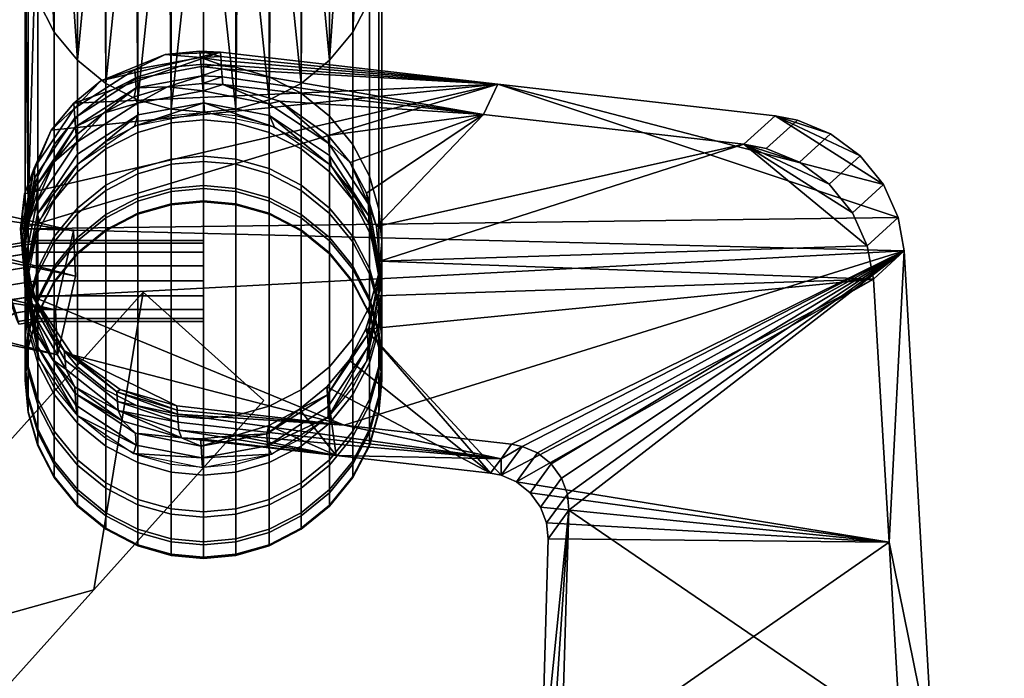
# Model space of a CAD drawing. Header units: millimetres. Extents: x -367 to 346, y -460 to 271.
# Tile 154 of 155: x 226 to 286, y 172 to 212. Entities that reach past the tile are written whole.
import ezdxf

# ---------------------------------------------------------------- set-up
doc = ezdxf.new("R2010")
doc.units = ezdxf.units.MM
for name, color, linetype in [('kos', 250, 'Continuous'), ('nozky', 250, 'Continuous'), ('podnoz', 7, 'Continuous'), ('podrucky', 251, 'Continuous')]:
    doc.layers.add(name, color=color, linetype=linetype)

msp = doc.modelspace()

# ---------------------------------------------------------------- meshes
at = {"layer": 'kos'}
mesh = msp.add_polyface(dxfattribs=at)
corners = [(221.708, 196.72, 353.933), (221.563, 196.847, 353.017), (219.632, 194.804, 353.162), (219.831, 194.735, 354.074), (222.079, 196.288, 354.772), (220.343, 194.451, 354.902), (222.614, 195.62, 355.316), (221.078, 193.996, 355.431), (223.175, 194.888, 355.478), (221.852, 193.487, 355.578), (223.722, 194.151, 355.29), (222.604, 192.968, 355.374), (222.962, 194.816, 350.483), (223.523, 194.084, 350.645), (222.331, 192.823, 350.735), (221.557, 193.331, 350.589), (222.415, 195.553, 350.672), (220.805, 193.85, 350.793), (221.928, 196.238, 351.24), (220.135, 194.34, 351.375), (221.629, 196.694, 352.095), (219.723, 194.678, 352.238), (224.131, 197.985, 353.844), (224.057, 198.148, 352.924), (224.322, 197.458, 354.689), (224.597, 196.655, 355.243), (224.885, 195.78, 355.415), (225.166, 194.904, 355.236), (225.416, 194.096, 354.677), (224.209, 193.467, 354.721), (225.064, 194.888, 350.588), (225.339, 194.084, 351.142), (224.058, 193.416, 351.189), (224.776, 195.762, 350.416), (224.495, 196.638, 350.595), (224.245, 197.446, 351.154), (224.091, 197.979, 352.004), (218.746, 192.387, 354.241), (218.515, 192.387, 353.333), (226.692, 198.391, 353.815), (226.692, 198.567, 352.895), (226.692, 196.987, 355.219), (226.692, 197.834, 354.662), (226.692, 195.146, 355.219), (226.692, 196.067, 355.395), (225.57, 193.564, 353.827), (226.692, 193.742, 353.815), (226.692, 194.299, 354.662), (225.604, 193.394, 352.907), (226.692, 193.567, 352.895), (226.692, 194.299, 351.127), (226.692, 193.742, 351.974), (225.53, 193.558, 351.987), (226.692, 196.067, 350.395), (226.692, 195.146, 350.57), (226.692, 197.834, 351.127), (226.692, 196.987, 350.57), (226.692, 198.391, 351.974), (237, 198.391, 353.815), (237, 198.567, 352.895), (237, 196.987, 355.219), (237, 197.834, 354.662), (237, 195.146, 355.219), (237, 196.067, 355.395), (237, 193.742, 353.815), (237, 194.299, 354.662), (237, 193.742, 351.974), (237, 193.567, 352.895), (237, 195.146, 350.57), (237, 194.299, 351.127), (237, 196.987, 350.57), (237, 196.067, 350.395), (237, 198.391, 351.974), (237, 197.834, 351.127)]
mesh.append_faces([[corners[k] for k in face] for face in [(0, 1, 2, 3), (4, 0, 3, 5), (6, 4, 5, 7), (8, 6, 7, 9), (10, 8, 9, 11), (12, 13, 14, 15), (16, 12, 15, 17), (18, 16, 17, 19), (20, 18, 19, 21), (1, 20, 21, 2), (22, 23, 1, 0), (24, 22, 0, 4), (25, 24, 4, 6), (26, 25, 6, 8), (27, 26, 8, 10), (28, 27, 10, 29), (30, 31, 32, 13), (33, 30, 13, 12), (34, 33, 12, 16), (35, 34, 16, 18), (36, 35, 18, 20), (23, 36, 20, 1), (37, 3, 2, 38), (22, 39, 40, 23), (25, 41, 42, 24), (24, 42, 39, 22), (27, 43, 44, 26), (45, 46, 47, 28), (28, 47, 43, 27), (26, 44, 41, 25), (48, 49, 46, 45), (31, 50, 51, 52), (33, 53, 54, 30), (30, 54, 50, 31), (35, 55, 56, 34), (23, 40, 57, 36), (36, 57, 55, 35), (34, 56, 53, 33), (49, 48, 52, 51), (39, 58, 59, 40), (41, 60, 61, 42), (42, 61, 58, 39), (43, 62, 63, 44), (46, 64, 65, 47), (47, 65, 62, 43), (44, 63, 60, 41), (51, 66, 67, 49), (54, 68, 69, 50), (50, 69, 66, 51), (56, 70, 71, 53), (57, 72, 73, 55), (40, 59, 72, 57), (55, 73, 70, 56), (53, 71, 68, 54), (49, 67, 64, 46)]])
at = {"layer": 'nozky'}
mesh = msp.add_polyface(dxfattribs=at)
corners = [(237, 225.427), (239.164, 225.298, 3), (237, 225.082, 3), (239.164, 225.644), (241.223, 225.93, 3), (234.836, 225.298, 3), (234.836, 225.644), (232.777, 225.93, 3), (230.882, 226.953, 3), (232.777, 226.276), (241.223, 226.276), (243.118, 226.953, 3), (243.118, 227.298), (230.882, 227.298), (241.223, 226.276), (239.164, 225.644), (234.836, 225.644), (237, 225.427), (243.118, 227.298), (232.777, 226.276), (196.793, -226.481), (195.772, -228.451), (195.772, -228.451, 3), (196.793, -226.481, 3), (199.981, -223.293), (198.222, -224.722), (198.222, -224.722, 3), (199.981, -223.293, 3), (203.999, -221.684), (201.951, -222.272), (201.951, -222.272, 3), (203.999, -221.684, 3), (208.001, -221.684), (206, -221.5), (206, -221.5, 3), (208.001, -221.684, 3), (212.019, -223.293), (210.049, -222.272), (210.049, -222.272, 3), (212.019, -223.293, 3), (215.207, -226.481), (213.778, -224.722), (213.778, -224.722, 3), (215.207, -226.481, 3), (216.228, -228.451), (216.228, -228.451, 3), (215.207, -226.481), (216.228, -228.451), (216.816, -230.498), (210.049, -222.272), (213.778, -224.722), (201.951, -222.272), (212.019, -223.293), (208.001, -221.684), (203.999, -221.684), (206, -221.5), (198.222, -224.722), (199.981, -223.293), (195.772, -228.451), (195.184, -230.498), (196.793, -226.481)]
mesh.append_faces([[corners[k] for k in face] for face in [(0, 1, 2, 2), (3, 4, 1, 1), (0, 2, 5, 5), (6, 5, 7, 7), (8, 9, 7, 7), (4, 10, 11, 11), (1, 0, 3, 3), (12, 11, 10, 10), (3, 10, 4, 4), (7, 9, 6, 6), (8, 13, 9, 9), (5, 6, 0, 0), (14, 15, 16, 16), (15, 17, 16, 16), (18, 14, 19, 19), (19, 14, 16, 16), (20, 21, 22, 23), (24, 25, 26, 27), (28, 29, 30, 31), (29, 24, 27, 30), (25, 20, 23, 26), (32, 33, 34, 35), (36, 37, 38, 39), (37, 32, 35, 38), (40, 41, 42, 43), (44, 40, 43, 45), (41, 36, 39, 42), (33, 28, 31, 34), (46, 47, 48, 48), (49, 50, 46, 46), (49, 46, 51, 51), (49, 52, 50, 50), (51, 53, 49, 49), (54, 55, 53, 53), (51, 56, 57, 57), (56, 51, 58, 58), (58, 51, 59, 59), (60, 56, 58, 58), (54, 53, 51, 51)]])
at = {"layer": 'podnoz'}
mesh = msp.add_polyface(dxfattribs=at)
corners = [(232.951, 202.995, 567.365), (230.981, 201.977, 567.433), (230.981, 204.667, 601.149), (232.951, 205.684, 601.054), (234.999, 203.583, 567.325), (234.999, 206.27, 601), (237, 203.766, 567.313), (237, 206.453, 600.983), (237, 201.952, 533.585), (234.999, 201.769, 533.592), (232.951, 205.229, 364.793), (230.981, 204.213, 364.702), (230.981, 201.652, 398.429), (232.951, 202.671, 398.493), (234.999, 205.816, 364.845), (234.999, 203.258, 398.53), (230.981, 207.646, 331.053), (229.222, 206.227, 330.89), (229.222, 202.79, 364.576), (234.999, 209.245, 331.237), (232.951, 208.661, 331.17), (227.793, 204.48, 330.689), (227.793, 201.038, 364.42), (229.222, 225.127, 166.761), (227.793, 223.379, 166.559), (230.981, 226.546, 166.924), (234.999, 228.145, 167.108), (232.951, 227.56, 167.041), (226.832, 240.378, 3), (226.772, 221.422, 166.334), (230.882, 245.356, 3), (232.777, 246.379, 3), (227.838, 242.282, 3), (234.836, 247.011, 3), (229.207, 243.969, 3), (237, 247.227, 3), (232.777, 225.93, 3), (232.951, 207.239, 164.701), (230.981, 208.253, 164.818), (230.882, 226.953, 3), (229.222, 209.673, 164.981), (227.793, 211.42, 165.182), (227.838, 230.027, 3), (234.836, 225.298, 3), (234.999, 206.654, 164.633), (237, 225.082, 3), (229.207, 228.34, 3), (226.832, 231.931, 3)]
mesh.append_faces([[corners[k] for k in face] for face in [(0, 1, 2, 3), (4, 0, 3, 5), (6, 4, 5, 7), (8, 9, 4, 6), (10, 11, 12, 13), (14, 10, 13, 15), (11, 16, 17, 18), (14, 19, 20, 10), (10, 20, 16, 11), (18, 17, 21, 22), (17, 23, 24, 21), (16, 25, 23, 17), (19, 26, 27, 20), (20, 27, 25, 16), (28, 29, 24, 24), (30, 23, 25, 25), (31, 25, 27, 27), (23, 32, 24, 24), (26, 33, 27, 27), (32, 28, 24, 24), (34, 32, 23, 23), (25, 31, 30, 30), (31, 27, 33, 33), (26, 35, 33, 33), (34, 23, 30, 30), (36, 37, 38, 38), (39, 38, 40, 40), (41, 42, 40, 40), (37, 43, 44, 44), (45, 44, 43, 43), (43, 37, 36, 36), (36, 38, 39, 39), (40, 42, 46, 46), (46, 39, 40, 40), (41, 47, 42, 42)]])
mesh = msp.add_polyface(dxfattribs=at)
corners = [(237, 209.428, 331.258), (237, 228.327, 167.129), (234.999, 228.145, 167.108), (234.999, 209.245, 331.237), (241.049, 208.661, 331.17), (241.049, 227.56, 167.041), (239.001, 228.145, 167.108), (239.001, 209.245, 331.237), (243.019, 207.646, 331.053), (243.019, 226.546, 166.924), (237, 247.227, 3), (239.164, 247.011, 3), (241.223, 246.379, 3), (244.778, 206.227, 330.89), (244.778, 225.127, 166.761), (246.207, 204.48, 330.689), (246.207, 223.379, 166.559), (246.162, 242.282, 3), (247.788, 238.317, 3), (247.228, 221.422, 166.334), (247.816, 219.388, 166.1), (248, 236.155, 3), (248, 217.4, 165.871), (247.168, 240.378, 3), (243.118, 245.356, 3), (247.816, 215.411, 165.642), (247.788, 233.992, 3), (246.162, 230.027, 3), (246.207, 211.42, 165.182), (244.778, 209.673, 164.981), (247.228, 213.377, 165.408), (247.168, 231.931, 3), (244.793, 228.34, 3), (244.793, 243.969, 3), (243.118, 226.953, 3), (243.019, 208.253, 164.818), (241.223, 225.93, 3), (241.049, 207.239, 164.701), (239.164, 225.298, 3), (237, 225.082, 3), (239.001, 206.654, 164.633)]
mesh.append_faces([[corners[k] for k in face] for face in [(0, 1, 2, 3), (4, 5, 6, 7), (8, 9, 5, 4), (7, 6, 1, 0), (10, 2, 1, 1), (11, 6, 5, 5), (12, 5, 9, 9), (13, 14, 9, 8), (6, 10, 1, 1), (14, 13, 15, 16), (17, 14, 16, 16), (18, 19, 20, 20), (21, 20, 22, 22), (19, 23, 16, 16), (14, 24, 9, 9), (21, 22, 25, 25), (26, 21, 25, 25), (21, 18, 20, 20), (27, 28, 29, 29), (30, 28, 31, 31), (32, 27, 29, 29), (28, 27, 31, 31), (30, 31, 26, 26), (26, 25, 30, 30), (11, 10, 6, 6), (5, 12, 11, 11), (17, 16, 23, 23), (18, 23, 19, 19), (24, 14, 33, 33), (17, 33, 14, 14), (12, 9, 24, 24), (34, 29, 35, 35), (36, 37, 38, 38), (39, 38, 40, 40), (34, 35, 36, 36), (34, 32, 29, 29)]])
mesh = msp.add_polyface(dxfattribs=at)
corners = [(226.772, 196.83, 567.776), (226.184, 194.787, 567.913), (226.184, 197.493, 601.815), (226.772, 199.532, 601.626), (227.793, 198.796, 567.645), (227.793, 201.493, 601.443), (226.772, 188.75, 568.316), (227.793, 186.784, 568.447), (227.793, 189.507, 602.557), (226.772, 191.468, 602.374), (226.184, 190.793, 568.179), (226.184, 193.507, 602.185), (226.772, 195.007, 533.868), (226.184, 192.961, 533.952), (227.793, 196.975, 533.788), (226.184, 188.961, 534.115), (226.772, 186.916, 534.198), (226.772, 194.062, 499.924), (226.184, 192.015, 499.955), (227.793, 196.032, 499.895), (226.184, 188.012, 500.014), (226.772, 185.965, 500.045), (226.772, 193.997, 465.967), (226.184, 191.949, 465.944), (227.793, 195.967, 465.989), (226.772, 194.811, 432.02), (226.184, 192.765, 431.944), (227.793, 196.78, 432.092), (226.184, 188.764, 431.796), (226.772, 186.718, 431.721), (226.772, 185.899, 465.878), (226.184, 187.946, 465.9), (226.772, 196.504, 398.105), (226.184, 194.461, 397.976), (227.793, 198.47, 398.229), (226.184, 190.465, 397.725), (226.772, 188.422, 397.596), (226.772, 199.075, 364.245), (226.184, 197.036, 364.064), (227.793, 201.038, 364.42), (226.772, 191.009, 363.527), (227.793, 189.046, 363.353), (227.793, 186.456, 397.473), (226.184, 193.048, 363.709), (227.793, 204.48, 330.689), (226.772, 202.522, 330.463), (226.184, 200.489, 330.229), (226.184, 196.511, 329.771), (226.772, 194.478, 329.537), (227.793, 192.52, 329.311), (226.772, 221.422, 166.334), (227.793, 223.379, 166.559), (226.212, 238.317, 3), (226.772, 213.377, 165.408), (227.793, 211.42, 165.182), (226.184, 215.411, 165.642), (226.832, 240.378, 3), (226.832, 231.931, 3), (226.212, 233.992, 3)]
mesh.append_faces([[corners[k] for k in face] for face in [(0, 1, 2, 3), (4, 0, 3, 5), (6, 7, 8, 9), (10, 6, 9, 11), (12, 13, 1, 0), (14, 12, 0, 4), (15, 16, 6, 10), (17, 18, 13, 12), (19, 17, 12, 14), (20, 21, 16, 15), (22, 23, 18, 17), (24, 22, 17, 19), (25, 26, 23, 22), (27, 25, 22, 24), (28, 29, 30, 31), (32, 33, 26, 25), (34, 32, 25, 27), (35, 36, 29, 28), (37, 38, 33, 32), (39, 37, 32, 34), (40, 41, 42, 36), (43, 40, 36, 35), (39, 44, 45, 37), (37, 45, 46, 38), (43, 47, 48, 40), (40, 48, 49, 41), (50, 46, 45, 45), (44, 51, 50, 45), (46, 50, 52, 52), (48, 53, 54, 49), (47, 55, 53, 48), (56, 52, 50, 50), (57, 54, 53, 53), (58, 53, 55, 55), (57, 53, 58, 58)]])
mesh = msp.add_polyface(dxfattribs=at)
corners = [(165.271, 205.923, 555.546), (165.325, 204.631, 534.586), (201.637, 198.3, 567.165), (227.99, 191.495, 554.608), (201.554, 200.293, 599.493), (227.875, 194.289, 599.931), (202.669, 205.158, 599.196), (201.554, 200.293, 599.493), (227.875, 194.289, 599.931), (228.99, 199.154, 599.634), (202.752, 203.165, 566.868), (201.637, 198.3, 567.165), (201.554, 200.293, 599.493), (202.669, 205.158, 599.196), (166.386, 210.788, 555.249), (165.271, 205.923, 555.546), (201.637, 198.3, 567.165), (202.752, 203.165, 566.868), (166.439, 209.496, 534.288), (165.325, 204.631, 534.586), (165.271, 205.923, 555.546), (166.386, 210.788, 555.249), (229.105, 196.36, 554.311), (227.99, 191.495, 554.608), (165.325, 204.631, 534.586), (166.439, 209.496, 534.288), (166.386, 210.788, 555.249), (202.752, 203.165, 566.868), (166.439, 209.496, 534.288), (229.105, 196.36, 554.311), (202.669, 205.158, 599.196), (228.99, 199.154, 599.634), (226.184, 194.787, 567.913), (226, 192.79, 568.046), (226, 195.5, 602), (226.184, 197.493, 601.815), (226.184, 190.793, 568.179), (226.184, 193.507, 602.185), (226.184, 192.961, 533.952), (226, 190.961, 534.033), (226.184, 188.961, 534.115), (226.184, 192.015, 499.955), (226, 190.013, 499.984), (226.184, 188.012, 500.014), (226.184, 191.949, 465.944), (226, 189.948, 465.922), (226.184, 187.946, 465.9), (226.184, 192.765, 431.944), (226, 190.765, 431.87), (226.184, 188.764, 431.796), (226.184, 194.461, 397.976), (226, 192.463, 397.851), (226.184, 190.465, 397.725), (226.184, 197.036, 364.064), (226, 195.042, 363.886), (226.184, 193.048, 363.709), (226.184, 200.489, 330.229), (226, 198.5, 330), (226.184, 196.511, 329.771), (226, 217.4, 165.871), (226.212, 238.317, 3), (226.184, 215.411, 165.642), (226, 236.155, 3), (226.212, 233.992, 3)]
mesh.append_faces([[corners[k] for k in face] for face in [(0, 1, 2, 2), (3, 2, 1, 1), (4, 2, 5, 5), (3, 5, 2, 2), (6, 7, 8, 9), (10, 11, 12, 13), (14, 15, 16, 17), (18, 19, 20, 21), (22, 23, 24, 25), (26, 27, 28, 28), (29, 28, 27, 27), (30, 31, 27, 27), (29, 27, 31, 31), (32, 33, 34, 35), (33, 36, 37, 34), (38, 39, 33, 32), (39, 40, 36, 33), (41, 42, 39, 38), (42, 43, 40, 39), (44, 45, 42, 41), (45, 46, 43, 42), (47, 48, 45, 44), (48, 49, 46, 45), (50, 51, 48, 47), (51, 52, 49, 48), (53, 54, 51, 50), (54, 55, 52, 51), (53, 56, 57, 54), (54, 57, 58, 55), (59, 57, 56, 56), (59, 56, 60, 60), (57, 59, 61, 58), (62, 59, 60, 60), (62, 61, 59, 59), (62, 63, 61, 61)]])
mesh = msp.add_polyface(dxfattribs=at)
corners = [(239.001, 203.583, 567.325), (237, 203.766, 567.313), (237, 206.453, 600.983), (239.001, 206.27, 601), (241.049, 202.995, 567.365), (241.049, 205.684, 601.054), (243.019, 201.977, 567.433), (243.019, 204.667, 601.149), (244.778, 200.551, 567.528), (244.778, 203.245, 601.281), (239.001, 201.769, 533.592), (237, 201.952, 533.585), (241.049, 201.18, 533.616), (243.019, 200.16, 533.658), (239.001, 200.829, 499.823), (237, 201.012, 499.821), (239.001, 201.573, 432.27), (237, 201.757, 432.276), (237, 200.947, 466.044), (239.001, 200.763, 466.042), (239.001, 203.258, 398.53), (237, 203.441, 398.541), (241.049, 202.671, 398.493), (241.049, 200.985, 432.248), (243.019, 201.652, 398.429), (243.019, 199.965, 432.21), (237, 205.999, 364.861), (234.999, 205.816, 364.845), (234.999, 203.258, 398.53), (239.001, 205.816, 364.845), (241.049, 205.229, 364.793), (243.019, 204.213, 364.702), (244.778, 202.79, 364.576), (244.778, 200.226, 398.339), (239.001, 209.245, 331.237), (237, 209.428, 331.258), (243.019, 207.646, 331.053), (241.049, 208.661, 331.17), (246.207, 201.038, 364.42), (246.207, 204.48, 330.689), (244.778, 206.227, 330.89), (247.228, 199.075, 364.245), (247.228, 202.522, 330.463), (234.999, 209.245, 331.237), (247.228, 221.422, 166.334), (246.207, 223.379, 166.559), (247.816, 200.489, 330.229), (247.816, 219.388, 166.1), (247.816, 196.511, 329.771), (247.816, 215.411, 165.642), (248, 217.4, 165.871), (248, 198.5, 330), (247.228, 194.478, 329.537), (247.228, 213.377, 165.408), (244.778, 190.773, 329.11), (244.778, 209.673, 164.981), (246.207, 211.42, 165.182), (246.207, 192.52, 329.311), (241.223, 225.93, 3), (243.019, 208.253, 164.818), (241.049, 207.239, 164.701), (237, 225.082, 3), (239.001, 206.654, 164.633), (237, 206.472, 164.612), (234.999, 206.654, 164.633), (239.164, 225.298, 3)]
mesh.append_faces([[corners[k] for k in face] for face in [(0, 1, 2, 3), (4, 0, 3, 5), (6, 4, 5, 7), (8, 6, 7, 9), (10, 11, 1, 0), (12, 10, 0, 4), (13, 12, 4, 6), (14, 15, 11, 10), (16, 17, 18, 19), (20, 21, 17, 16), (22, 20, 16, 23), (24, 22, 23, 25), (26, 27, 28, 21), (29, 26, 21, 20), (30, 29, 20, 22), (31, 30, 22, 24), (32, 31, 24, 33), (29, 34, 35, 26), (31, 36, 37, 30), (30, 37, 34, 29), (38, 39, 40, 32), (41, 42, 39, 38), (32, 40, 36, 31), (26, 35, 43, 27), (42, 44, 45, 39), (46, 47, 44, 42), (48, 49, 50, 51), (52, 53, 49, 48), (51, 50, 47, 46), (54, 55, 56, 57), (57, 56, 53, 52), (58, 59, 60, 60), (61, 62, 63, 63), (61, 63, 64, 64), (62, 65, 60, 60)]])
mesh = msp.add_polyface(dxfattribs=at)
corners = [(228.99, 199.154, 599.634), (227.875, 194.289, 599.931), (227.99, 191.495, 554.608), (229.105, 196.36, 554.311), (229.222, 200.551, 567.528), (227.793, 198.796, 567.645), (227.793, 201.493, 601.443), (229.222, 203.245, 601.281), (230.981, 201.977, 567.433), (230.981, 204.667, 601.149), (229.222, 198.733, 533.716), (227.793, 196.975, 533.788), (230.981, 200.16, 533.658), (232.951, 201.18, 533.616), (232.951, 202.995, 567.365), (234.999, 201.769, 533.592), (234.999, 203.583, 567.325), (229.222, 197.791, 499.869), (227.793, 196.032, 499.895), (230.981, 199.219, 499.847), (232.951, 200.24, 499.832), (234.999, 200.829, 499.823), (237, 201.012, 499.821), (237, 201.952, 533.585), (229.222, 197.725, 466.008), (227.793, 195.967, 465.989), (230.981, 199.154, 466.024), (232.951, 200.175, 466.035), (234.999, 200.763, 466.042), (237, 200.947, 466.044), (229.222, 198.537, 432.157), (227.793, 196.78, 432.092), (230.981, 199.965, 432.21), (232.951, 200.985, 432.248), (234.999, 201.573, 432.27), (237, 201.757, 432.276), (229.222, 200.226, 398.339), (227.793, 198.47, 398.229), (230.981, 201.652, 398.429), (232.951, 202.671, 398.493), (234.999, 203.258, 398.53), (237, 203.441, 398.541), (229.222, 202.79, 364.576), (227.793, 201.038, 364.42), (230.981, 204.213, 364.702), (227.793, 189.046, 363.353), (227.793, 192.52, 329.311), (229.222, 190.773, 329.11), (229.222, 187.294, 363.197), (230.981, 189.354, 328.947), (230.981, 185.871, 363.07), (232.951, 188.339, 328.83), (232.951, 207.239, 164.701), (234.999, 206.654, 164.633), (234.999, 187.755, 328.763), (230.981, 208.253, 164.818), (229.222, 209.673, 164.981), (227.793, 211.42, 165.182)]
mesh.append_faces([[corners[k] for k in face] for face in [(0, 1, 2, 3), (4, 5, 6, 7), (8, 4, 7, 9), (10, 11, 5, 4), (12, 10, 4, 8), (13, 12, 8, 14), (15, 13, 14, 16), (17, 18, 11, 10), (19, 17, 10, 12), (20, 19, 12, 13), (21, 20, 13, 15), (22, 21, 15, 23), (24, 25, 18, 17), (26, 24, 17, 19), (27, 26, 19, 20), (28, 27, 20, 21), (29, 28, 21, 22), (30, 31, 25, 24), (32, 30, 24, 26), (33, 32, 26, 27), (34, 33, 27, 28), (35, 34, 28, 29), (36, 37, 31, 30), (38, 36, 30, 32), (39, 38, 32, 33), (40, 39, 33, 34), (41, 40, 34, 35), (42, 43, 37, 36), (44, 42, 36, 38), (45, 46, 47, 48), (48, 47, 49, 50), (51, 52, 53, 54), (49, 55, 52, 51), (47, 56, 55, 49), (46, 57, 56, 47)]])
mesh = msp.add_polyface(dxfattribs=at)
corners = [(246.207, 198.796, 567.645), (244.778, 200.551, 567.528), (244.778, 203.245, 601.281), (246.207, 201.493, 601.443), (247.228, 196.83, 567.776), (247.228, 199.532, 601.626), (247.816, 194.787, 567.913), (247.816, 197.493, 601.815), (244.778, 198.733, 533.716), (243.019, 200.16, 533.658), (243.019, 201.977, 567.433), (246.207, 196.975, 533.788), (247.228, 195.007, 533.868), (241.049, 200.24, 499.832), (239.001, 200.829, 499.823), (239.001, 201.769, 533.592), (241.049, 201.18, 533.616), (243.019, 199.219, 499.847), (244.778, 197.791, 499.869), (246.207, 196.032, 499.895), (247.228, 194.062, 499.924), (239.001, 200.763, 466.042), (237, 200.947, 466.044), (237, 201.012, 499.821), (241.049, 200.175, 466.035), (243.019, 199.154, 466.024), (244.778, 197.725, 466.008), (246.207, 195.967, 465.989), (241.049, 200.985, 432.248), (239.001, 201.573, 432.27), (243.019, 199.965, 432.21), (244.778, 198.537, 432.157), (246.207, 196.78, 432.092), (247.228, 194.811, 432.02), (247.228, 193.997, 465.967), (244.778, 200.226, 398.339), (243.019, 201.652, 398.429), (246.207, 198.47, 398.229), (247.228, 196.504, 398.105), (246.207, 201.038, 364.42), (244.778, 202.79, 364.576), (247.228, 199.075, 364.245), (247.816, 197.036, 364.064), (247.816, 194.461, 397.976), (247.816, 200.489, 330.229), (247.228, 202.522, 330.463), (247.816, 193.048, 363.709), (247.816, 196.511, 329.771), (248, 198.5, 330), (248, 195.042, 363.886), (243.019, 189.354, 328.947), (243.019, 208.253, 164.818), (244.778, 209.673, 164.981), (244.778, 190.773, 329.11), (239.001, 187.755, 328.763), (239.001, 206.654, 164.633), (241.049, 207.239, 164.701), (241.049, 188.339, 328.83), (237, 187.572, 328.742), (237, 206.472, 164.612), (234.999, 187.755, 328.763), (234.999, 206.654, 164.633)]
mesh.append_faces([[corners[k] for k in face] for face in [(0, 1, 2, 3), (4, 0, 3, 5), (6, 4, 5, 7), (8, 9, 10, 1), (11, 8, 1, 0), (12, 11, 0, 4), (13, 14, 15, 16), (17, 13, 16, 9), (18, 17, 9, 8), (19, 18, 8, 11), (20, 19, 11, 12), (21, 22, 23, 14), (24, 21, 14, 13), (25, 24, 13, 17), (26, 25, 17, 18), (27, 26, 18, 19), (28, 29, 21, 24), (30, 28, 24, 25), (31, 30, 25, 26), (32, 31, 26, 27), (33, 32, 27, 34), (35, 36, 30, 31), (37, 35, 31, 32), (38, 37, 32, 33), (39, 40, 35, 37), (41, 39, 37, 38), (42, 41, 38, 43), (42, 44, 45, 41), (46, 47, 48, 49), (49, 48, 44, 42), (50, 51, 52, 53), (54, 55, 56, 57), (58, 59, 55, 54), (57, 56, 51, 50), (60, 61, 59, 58)]])
mesh = msp.add_polyface(dxfattribs=at)
corners = [(248, 192.79, 568.046), (247.816, 194.787, 567.913), (247.816, 197.493, 601.815), (248, 195.5, 602), (247.816, 190.793, 568.179), (247.816, 193.507, 602.185), (247.228, 188.75, 568.316), (247.228, 191.468, 602.374), (246.207, 186.784, 568.447), (246.207, 189.507, 602.557), (247.816, 192.961, 533.952), (247.228, 195.007, 533.868), (247.228, 196.83, 567.776), (248, 190.961, 534.033), (247.816, 188.961, 534.115), (247.228, 186.916, 534.198), (247.816, 192.015, 499.955), (247.228, 194.062, 499.924), (248, 190.013, 499.984), (247.816, 188.012, 500.014), (247.228, 185.965, 500.045), (247.228, 193.997, 465.967), (246.207, 195.967, 465.989), (246.207, 196.032, 499.895), (247.816, 191.949, 465.944), (248, 189.948, 465.922), (247.816, 187.946, 465.9), (247.816, 192.765, 431.944), (247.228, 194.811, 432.02), (248, 190.765, 431.87), (247.816, 188.764, 431.796), (247.228, 186.718, 431.721), (247.228, 185.899, 465.878), (247.816, 194.461, 397.976), (247.228, 196.504, 398.105), (248, 192.463, 397.851), (247.816, 190.465, 397.725), (247.228, 188.422, 397.596), (248, 195.042, 363.886), (247.816, 197.036, 364.064), (247.816, 193.048, 363.709), (247.228, 191.009, 363.527), (246.207, 189.046, 363.353), (246.207, 186.456, 397.473), (246.207, 192.52, 329.311), (247.228, 194.478, 329.537), (247.816, 196.511, 329.771), (243.019, 185.871, 363.07), (243.019, 189.354, 328.947), (244.778, 190.773, 329.11), (244.778, 187.294, 363.197), (233.279, 195.373, 404.636), (240.721, 188.693, 392.789), (240.721, 188.693, 380.216), (233.279, 195.373, 379.485), (240.721, 188.693, 405.362), (233.279, 195.373, 404.636), (230.232, 177.008, 406.604), (240.721, 188.693, 405.362)]
mesh.append_faces([[corners[k] for k in face] for face in [(0, 1, 2, 3), (4, 0, 3, 5), (6, 4, 5, 7), (8, 6, 7, 9), (10, 11, 12, 1), (13, 10, 1, 0), (14, 13, 0, 4), (15, 14, 4, 6), (16, 17, 11, 10), (18, 16, 10, 13), (19, 18, 13, 14), (20, 19, 14, 15), (21, 22, 23, 17), (24, 21, 17, 16), (25, 24, 16, 18), (26, 25, 18, 19), (27, 28, 21, 24), (29, 27, 24, 25), (30, 29, 25, 26), (31, 30, 26, 32), (33, 34, 28, 27), (35, 33, 27, 29), (36, 35, 29, 30), (37, 36, 30, 31), (38, 39, 33, 35), (40, 38, 35, 36), (41, 40, 36, 37), (42, 41, 37, 43), (42, 44, 45, 41), (41, 45, 46, 40), (47, 48, 49, 50), (50, 49, 44, 42), (51, 52, 53, 54), (51, 55, 52, 52), (56, 57, 58, 58)]])
mesh = msp.add_polyface(dxfattribs=at)
corners = [(237, 179.97, 534.482), (239.001, 180.154, 534.474), (239.001, 181.998, 568.767), (237, 181.815, 568.779), (234.999, 180.154, 534.474), (234.999, 181.998, 568.767), (241.049, 179.787, 500.136), (243.019, 180.807, 500.121), (243.019, 181.762, 534.409), (241.049, 180.742, 534.45), (239.001, 179.198, 500.145), (237, 179.015, 500.148), (234.999, 179.198, 500.145), (232.951, 179.787, 500.136), (232.951, 180.742, 534.45), (230.981, 180.807, 500.121), (230.981, 181.762, 534.409), (241.049, 179.721, 465.81), (243.019, 180.741, 465.821), (239.001, 179.132, 465.803), (237, 178.948, 465.801), (234.999, 179.132, 465.803), (232.951, 179.721, 465.81), (230.981, 180.741, 465.821), (241.049, 180.544, 431.492), (243.019, 181.564, 431.53), (239.001, 179.956, 431.471), (237, 179.772, 431.464), (234.999, 179.956, 431.471), (232.951, 180.544, 431.492), (230.981, 181.564, 431.53), (239.001, 181.668, 397.171), (241.049, 182.256, 397.208), (237, 181.485, 397.16), (234.999, 181.668, 397.171), (219.741, 165.322, 382.68), (230.232, 177.008, 381.466), (230.232, 177.008, 406.604), (219.741, 165.322, 407.81), (212.3, 172.002, 407.125), (216.012, 160.313, 408.317), (219.741, 165.322, 407.81), (230.232, 177.008, 406.604), (209.738, 168.872, 407.448), (207.479, 165.528, 407.789), (212.3, 172.002, 381.99), (233.279, 195.373, 379.485), (230.232, 177.008, 381.466), (219.741, 165.322, 382.68), (216.012, 160.313, 383.19), (209.738, 168.871, 382.315), (212.3, 172.002, 381.99), (209.738, 168.871, 382.315), (209.738, 168.872, 407.448), (212.3, 172.002, 407.125), (207.479, 165.528, 382.659), (207.479, 165.528, 407.789)]
mesh.append_faces([[corners[k] for k in face] for face in [(0, 1, 2, 3), (4, 0, 3, 5), (6, 7, 8, 9), (10, 6, 9, 1), (11, 10, 1, 0), (12, 11, 0, 4), (13, 12, 4, 14), (15, 13, 14, 16), (17, 18, 7, 6), (19, 17, 6, 10), (20, 19, 10, 11), (21, 20, 11, 12), (22, 21, 12, 13), (23, 22, 13, 15), (24, 25, 18, 17), (26, 24, 17, 19), (27, 26, 19, 20), (28, 27, 20, 21), (29, 28, 21, 22), (30, 29, 22, 23), (31, 32, 24, 26), (33, 31, 26, 27), (34, 33, 27, 28), (35, 36, 37, 37), (35, 37, 38, 38), (39, 40, 41, 41), (42, 39, 41, 41), (40, 39, 43, 43), (44, 40, 43, 43), (45, 46, 47, 47), (45, 48, 49, 49), (47, 48, 45, 45), (49, 50, 45, 45), (51, 52, 53, 54), (52, 55, 56, 53)]])
mesh = msp.add_polyface(dxfattribs=at)
corners = [(234.999, 181.998, 568.767), (237, 181.815, 568.779), (237, 184.547, 603.017), (234.999, 184.73, 603), (232.951, 182.585, 568.728), (232.951, 185.316, 602.946), (230.981, 183.604, 568.66), (230.981, 186.333, 602.851), (229.222, 185.029, 568.564), (229.222, 187.755, 602.719), (227.793, 186.784, 568.447), (227.793, 189.507, 602.557), (232.951, 180.742, 534.45), (234.999, 180.154, 534.474), (230.981, 181.762, 534.409), (229.222, 183.189, 534.35), (227.793, 184.947, 534.279), (226.772, 186.916, 534.198), (226.772, 188.75, 568.316), (229.222, 182.236, 500.1), (230.981, 180.807, 500.121), (227.793, 183.995, 500.074), (226.772, 185.965, 500.045), (229.222, 182.17, 465.837), (230.981, 180.741, 465.821), (227.793, 183.929, 465.856), (226.772, 185.899, 465.878), (226.184, 187.946, 465.9), (226.184, 188.012, 500.014), (229.222, 182.992, 431.583), (230.981, 181.564, 431.53), (227.793, 184.749, 431.648), (226.772, 186.718, 431.721), (232.951, 182.256, 397.208), (234.999, 181.668, 397.171), (234.999, 179.956, 431.471), (232.951, 180.544, 431.492), (230.981, 183.274, 397.272), (229.222, 184.7, 397.362), (227.793, 186.456, 397.473), (226.772, 188.422, 397.596), (232.951, 184.854, 362.98), (234.999, 184.268, 362.928), (230.981, 185.871, 363.07), (229.222, 187.294, 363.197), (227.793, 189.046, 363.353), (230.981, 189.354, 328.947), (232.951, 188.339, 328.83), (234.999, 187.755, 328.763), (230.232, 177.008, 406.604), (230.232, 177.008, 381.466), (240.721, 188.693, 392.789), (212.3, 172.002, 407.125), (230.232, 177.008, 406.604), (233.279, 195.373, 404.636), (233.279, 195.373, 379.485), (240.721, 188.693, 380.216), (230.232, 177.008, 381.466), (233.279, 195.373, 379.485), (212.3, 172.002, 381.99), (212.3, 172.002, 407.125), (233.279, 195.373, 404.636)]
mesh.append_faces([[corners[k] for k in face] for face in [(0, 1, 2, 3), (4, 0, 3, 5), (6, 4, 5, 7), (8, 6, 7, 9), (10, 8, 9, 11), (12, 13, 0, 4), (14, 12, 4, 6), (15, 14, 6, 8), (16, 15, 8, 10), (17, 16, 10, 18), (19, 20, 14, 15), (21, 19, 15, 16), (22, 21, 16, 17), (23, 24, 20, 19), (25, 23, 19, 21), (26, 25, 21, 22), (27, 26, 22, 28), (29, 30, 24, 23), (31, 29, 23, 25), (32, 31, 25, 26), (33, 34, 35, 36), (37, 33, 36, 30), (38, 37, 30, 29), (39, 38, 29, 31), (40, 39, 31, 32), (41, 42, 34, 33), (43, 41, 33, 37), (44, 43, 37, 38), (45, 44, 38, 39), (43, 46, 47, 41), (41, 47, 48, 42), (49, 50, 51, 51), (52, 53, 54, 54), (55, 56, 57, 57), (58, 59, 60, 61)]])
mesh = msp.add_polyface(dxfattribs=at)
corners = [(244.778, 185.029, 568.564), (246.207, 186.784, 568.447), (246.207, 189.507, 602.557), (244.778, 187.755, 602.719), (243.019, 183.604, 568.66), (243.019, 186.333, 602.851), (241.049, 182.585, 568.728), (241.049, 185.316, 602.946), (239.001, 181.998, 568.767), (239.001, 184.73, 603), (237, 181.815, 568.779), (237, 184.547, 603.017), (246.207, 184.947, 534.279), (247.228, 186.916, 534.198), (247.228, 188.75, 568.316), (244.778, 183.189, 534.35), (243.019, 181.762, 534.409), (241.049, 180.742, 534.45), (239.001, 180.154, 534.474), (246.207, 183.995, 500.074), (247.228, 185.965, 500.045), (244.778, 182.236, 500.1), (243.019, 180.807, 500.121), (247.228, 185.899, 465.878), (247.816, 187.946, 465.9), (247.816, 188.012, 500.014), (246.207, 183.929, 465.856), (244.778, 182.17, 465.837), (243.019, 180.741, 465.821), (246.207, 184.749, 431.648), (247.228, 186.718, 431.721), (244.778, 182.992, 431.583), (243.019, 181.564, 431.53), (246.207, 186.456, 397.473), (247.228, 188.422, 397.596), (244.778, 184.7, 397.362), (243.019, 183.274, 397.272), (241.049, 182.256, 397.208), (241.049, 180.544, 431.492), (244.778, 187.294, 363.197), (246.207, 189.046, 363.353), (243.019, 185.871, 363.07), (241.049, 184.854, 362.98), (239.001, 184.268, 362.928), (239.001, 181.668, 397.171), (237, 184.085, 362.911), (237, 181.485, 397.16), (234.999, 184.268, 362.928), (234.999, 181.668, 397.171), (239.001, 187.755, 328.763), (241.049, 188.339, 328.83), (243.019, 189.354, 328.947), (234.999, 187.755, 328.763), (237, 187.572, 328.742), (230.232, 177.008, 381.466), (240.721, 188.693, 380.216), (240.721, 188.693, 392.789), (230.232, 177.008, 406.604), (240.721, 188.693, 405.362)]
mesh.append_faces([[corners[k] for k in face] for face in [(0, 1, 2, 3), (4, 0, 3, 5), (6, 4, 5, 7), (8, 6, 7, 9), (10, 8, 9, 11), (12, 13, 14, 1), (15, 12, 1, 0), (16, 15, 0, 4), (17, 16, 4, 6), (18, 17, 6, 8), (19, 20, 13, 12), (21, 19, 12, 15), (22, 21, 15, 16), (23, 24, 25, 20), (26, 23, 20, 19), (27, 26, 19, 21), (28, 27, 21, 22), (29, 30, 23, 26), (31, 29, 26, 27), (32, 31, 27, 28), (33, 34, 30, 29), (35, 33, 29, 31), (36, 35, 31, 32), (37, 36, 32, 38), (39, 40, 33, 35), (41, 39, 35, 36), (42, 41, 36, 37), (43, 42, 37, 44), (45, 43, 44, 46), (47, 45, 46, 48), (43, 49, 50, 42), (42, 50, 51, 41), (47, 52, 53, 45), (45, 53, 49, 43), (54, 55, 56, 56), (57, 56, 58, 58)]])
at = {"layer": 'podrucky'}
mesh = msp.add_polyface(dxfattribs=at)
corners = [(254.262, 206.333, 622.18), (241.708, 207.152, 621.442), (238.197, 208.173, 621.168), (244.695, 205.025, 621.783), (241.064, 206.263, 608.453), (237.02, 207.053, 608.35), (236.979, 207.782, 616.15), (241.023, 206.992, 616.255), (244.778, 203.804, 608.701), (244.738, 204.534, 616.51), (247.206, 200.077, 609.052), (247.165, 200.807, 616.872), (238.197, 208.173, 621.168), (241.708, 207.152, 621.442), (236.939, 208.243, 621.095), (246.053, 203.364, 621.998), (244.695, 205.025, 621.783), (244.867, 203.156, 601.289), (241.371, 205.552, 601.067), (247.189, 199.629, 601.617), (237.064, 206.453, 600.983), (226.535, 195.059, 641.561), (280.212, 197.912, 644.299), (225.723, 199.284, 641.249), (225.952, 201.436, 641.123), (255.145, 208.208, 642.238), (228.995, 207.038, 640.922), (227.613, 205.37, 640.957), (238.039, 210.171, 641.194), (238.059, 209.91, 638.692), (236.781, 210.244, 641.122), (238.039, 210.171, 641.194), (238.098, 209.397, 633.686), (236.855, 209.283, 631.773), (236.81, 209.857, 637.416), (238.079, 209.652, 636.189), (238.118, 209.146, 631.183), (236.899, 208.726, 626.128), (238.157, 208.653, 626.176), (254.262, 206.333, 622.18), (255.145, 208.208, 642.238)]
mesh.append_faces([[corners[k] for k in face] for face in [(0, 1, 2, 2), (0, 3, 1, 1), (4, 5, 6, 7), (8, 4, 7, 9), (10, 8, 9, 11), (7, 12, 13, 13), (6, 14, 12, 12), (15, 9, 16, 16), (16, 9, 13, 13), (7, 13, 9, 9), (9, 15, 11, 11), (6, 12, 7, 7), (4, 8, 17, 17), (8, 10, 17, 17), (5, 4, 18, 18), (17, 10, 19, 19), (17, 18, 4, 4), (20, 5, 18, 18), (21, 22, 23, 23), (24, 23, 25, 25), (26, 27, 25, 25), (26, 25, 28, 28), (29, 30, 31, 31), (32, 33, 34, 34), (34, 35, 32, 32), (33, 32, 36, 36), (29, 35, 34, 34), (33, 36, 37, 37), (14, 37, 38, 38), (37, 36, 38, 38), (38, 12, 14, 14), (38, 39, 12, 12), (39, 38, 36, 36), (40, 32, 35, 35), (40, 29, 31, 31), (40, 35, 29, 29), (40, 36, 32, 32)]])
mesh = msp.add_polyface(dxfattribs=at)
corners = [(232.971, 206.307, 608.384), (229.231, 203.893, 608.568), (229.19, 204.623, 616.378), (232.931, 207.036, 616.186), (237.02, 207.053, 608.35), (236.979, 207.782, 616.15), (230.836, 206.413, 620.927), (232.733, 207.415, 620.943), (234.786, 208.033, 620.999), (236.939, 208.243, 621.095), (229.155, 205.049, 620.952), (227.777, 203.393, 621.018), (229.231, 203.255, 601.28), (232.753, 205.604, 601.062), (237.064, 206.453, 600.983), (255.145, 208.208, 642.238), (227.613, 205.37, 640.957), (225.952, 201.436, 641.123), (230.676, 208.405, 640.921), (228.995, 207.038, 640.922), (238.039, 210.171, 641.194), (234.627, 210.032, 641.022), (236.781, 210.244, 641.122), (229.066, 206.126, 632.028), (226.592, 202.436, 632.378), (226.548, 203.012, 638.042), (229.022, 206.701, 637.68), (232.807, 208.538, 631.815), (232.762, 209.112, 637.461), (236.855, 209.283, 631.773), (236.81, 209.857, 637.416), (232.851, 207.98, 626.169), (229.111, 205.568, 626.374), (236.899, 208.726, 626.128), (227.613, 205.37, 640.957), (228.995, 207.038, 640.922), (230.676, 208.405, 640.921), (234.627, 210.032, 641.022), (236.781, 210.244, 641.122), (238.059, 209.91, 638.692)]
mesh.append_faces([[corners[k] for k in face] for face in [(0, 1, 2, 3), (4, 0, 3, 5), (6, 7, 3, 3), (5, 8, 9, 9), (8, 3, 7, 7), (2, 10, 6, 6), (2, 6, 3, 3), (3, 8, 5, 5), (10, 2, 11, 11), (12, 1, 0, 0), (13, 0, 4, 4), (13, 12, 0, 0), (13, 4, 14, 14), (15, 16, 17, 17), (18, 19, 20, 20), (20, 21, 18, 18), (22, 21, 20, 20), (23, 24, 25, 26), (27, 23, 26, 28), (29, 27, 28, 30), (31, 32, 23, 27), (33, 31, 27, 29), (34, 35, 26, 26), (34, 26, 25, 25), (36, 26, 35, 35), (37, 38, 30, 30), (38, 39, 30, 30), (28, 36, 37, 37), (37, 30, 28, 28), (28, 26, 36, 36), (10, 11, 32, 32), (8, 31, 33, 33), (7, 6, 31, 31), (31, 8, 7, 7), (33, 9, 8, 8), (31, 6, 32, 32), (6, 10, 32, 32)]])
mesh = msp.add_polyface(dxfattribs=at)
corners = [(279.84, 199.979, 644.135), (280.212, 197.912, 644.299), (278.314, 196.173, 624.357), (277.937, 198.236, 624.156), (278.928, 202.004, 643.944), (277.02, 200.259, 623.929), (277.496, 203.785, 643.742), (275.583, 202.038, 623.695), (275.665, 205.142, 643.548), (273.748, 203.394, 623.477), (273.625, 205.979, 643.38), (271.704, 204.229, 623.293), (270.328, 204.494, 623.197), (272.249, 206.245, 643.288), (254.262, 206.333, 622.18), (247.058, 201.468, 622.214), (246.053, 203.364, 621.998), (244.695, 205.025, 621.783), (278.314, 196.173, 624.357), (247.646, 195.133, 622.781), (247.87, 197.272, 622.614), (247.671, 199.411, 622.422), (270.328, 204.494, 623.197), (247.008, 193.077, 622.919), (273.748, 203.394, 623.477), (275.583, 202.038, 623.695), (271.704, 204.229, 623.293), (277.937, 198.236, 624.156), (277.02, 200.259, 623.929), (247.954, 196.04, 609.416), (247.206, 200.077, 609.052), (247.165, 200.807, 616.872), (247.913, 196.771, 617.248), (247.671, 199.411, 622.422), (247.87, 197.272, 622.614), (247.058, 201.468, 622.214), (246.053, 203.364, 621.998), (247.646, 195.133, 622.781), (247.117, 192.743, 617.612), (247.189, 199.629, 601.617), (247.076, 191.106, 602.408), (248, 195.349, 602.014), (225.723, 199.284, 641.249), (279.84, 199.979, 644.135), (255.145, 208.208, 642.238), (275.665, 205.142, 643.548), (272.249, 206.245, 643.288), (277.496, 203.785, 643.742), (273.625, 205.979, 643.38), (278.928, 202.004, 643.944), (280.212, 197.912, 644.299), (254.262, 206.333, 622.18), (255.145, 208.208, 642.238), (238.118, 209.146, 631.183)]
mesh.append_faces([[corners[k] for k in face] for face in [(0, 1, 2, 3), (4, 0, 3, 5), (6, 4, 5, 7), (8, 6, 7, 9), (10, 8, 9, 11), (10, 11, 12, 13), (14, 15, 16, 16), (16, 17, 14, 14), (18, 19, 20, 20), (20, 21, 22, 22), (23, 19, 18, 18), (14, 21, 15, 15), (22, 21, 14, 14), (22, 24, 25, 25), (24, 22, 26, 26), (27, 20, 22, 22), (20, 27, 18, 18), (28, 22, 25, 25), (28, 27, 22, 22), (29, 30, 31, 32), (33, 34, 32, 32), (33, 31, 35, 35), (31, 36, 35, 35), (31, 33, 32, 32), (37, 32, 34, 34), (38, 32, 37, 37), (29, 39, 30, 30), (40, 41, 29, 29), (39, 29, 41, 41), (42, 43, 44, 44), (45, 46, 47, 47), (45, 48, 46, 46), (44, 49, 46, 46), (43, 42, 50, 50), (46, 49, 47, 47), (49, 44, 43, 43), (12, 51, 52, 13), (51, 53, 52, 52)]])
mesh = msp.add_polyface(dxfattribs=at)
corners = [(226.758, 200.199, 608.876), (225.955, 196.174, 609.227), (225.914, 196.906, 617.06), (226.717, 200.929, 616.697), (229.231, 203.893, 608.568), (229.19, 204.623, 616.378), (226.107, 199.448, 621.255), (226.748, 201.502, 621.12), (227.777, 203.393, 621.018), (225.879, 197.311, 621.419), (226.662, 192.849, 617.438), (226.078, 195.15, 621.606), (226.867, 199.763, 601.604), (229.231, 203.255, 601.28), (226, 195.5, 602), (226.872, 191.225, 602.397), (229.111, 205.568, 626.374), (226.637, 201.876, 626.713), (226.592, 202.436, 632.378), (229.066, 206.126, 632.028), (225.952, 201.436, 641.123), (225.742, 199.027, 638.771), (225.723, 199.284, 641.249), (227.613, 205.37, 640.957), (226.548, 203.012, 638.042), (225.781, 198.521, 633.815), (225.82, 198.027, 628.858), (225.86, 197.547, 623.899), (226.369, 195.273, 638.834), (226.535, 195.059, 641.561), (226.414, 194.694, 633.143), (226.458, 194.132, 627.45)]
mesh.append_faces([[corners[k] for k in face] for face in [(0, 1, 2, 3), (4, 0, 3, 5), (3, 6, 7, 7), (3, 7, 8, 8), (6, 3, 2, 2), (9, 6, 2, 2), (5, 3, 8, 8), (2, 10, 11, 11), (11, 9, 2, 2), (12, 1, 0, 0), (0, 4, 13, 13), (14, 1, 12, 12), (12, 0, 13, 13), (15, 1, 14, 14), (16, 17, 18, 19), (20, 21, 22, 22), (20, 23, 24, 24), (21, 20, 24, 24), (25, 24, 18, 18), (18, 26, 25, 25), (21, 24, 25, 25), (17, 26, 18, 18), (8, 17, 16, 16), (26, 17, 27, 27), (6, 9, 27, 27), (17, 8, 7, 7), (7, 6, 17, 17), (6, 27, 17, 17), (28, 22, 21, 21), (28, 29, 22, 22), (28, 25, 30, 30), (26, 30, 25, 25), (21, 25, 28, 28), (26, 31, 30, 30), (31, 26, 27, 27), (31, 27, 11, 11), (11, 27, 9, 9)]])
mesh = msp.add_polyface(dxfattribs=at)
corners = [(242.921, 188.155, 623.1), (245.175, 185.289, 623.459), (241.023, 187.149, 623.078), (244.604, 189.523, 623.081), (254.708, 184.199, 624.077), (245.981, 191.182, 623.02), (278.314, 196.173, 624.357), (256.304, 183.662, 624.21), (255.35, 184.072, 624.123), (247.008, 193.077, 622.919), (279.292, 179.94, 625.801), (247.158, 192.011, 609.767), (247.954, 196.04, 609.416), (247.913, 196.771, 617.248), (247.117, 192.743, 617.612), (244.686, 188.309, 610.076), (244.645, 189.043, 617.932), (240.943, 185.888, 610.261), (240.902, 186.623, 618.124), (245.981, 191.182, 623.02), (247.008, 193.077, 622.919), (244.604, 189.523, 623.081), (242.921, 188.155, 623.1), (241.023, 187.149, 623.078), (247.646, 195.133, 622.781), (244.689, 187.667, 602.727), (247.076, 191.106, 602.408), (259.075, 183.896, 644.069), (259.439, 182.91, 644.152), (280.212, 197.912, 644.299), (258.441, 184.774, 643.977), (257.596, 185.447, 643.887), (256.643, 185.857, 643.808), (226.535, 195.059, 641.561), (228.899, 191.493, 641.914), (245.678, 187.167, 643.115), (256, 185.984, 643.764), (235.356, 188.35, 642.468), (235.356, 188.35, 642.468), (235.375, 188.095, 640.015), (245.678, 187.167, 643.115), (235.394, 187.843, 637.562), (255.35, 185.088, 633.921), (235.433, 187.348, 632.654), (231.74, 188.068, 628.082), (235.472, 186.865, 627.745), (280.212, 197.912, 644.299), (279.292, 179.94, 625.801), (278.314, 196.173, 624.357)]
mesh.append_faces([[corners[k] for k in face] for face in [(0, 1, 2, 2), (3, 1, 0, 0), (4, 1, 3, 3), (5, 4, 3, 3), (6, 7, 8, 8), (6, 8, 9, 9), (8, 4, 9, 9), (5, 9, 4, 4), (10, 7, 6, 6), (11, 12, 13, 14), (15, 11, 14, 16), (17, 15, 16, 18), (19, 14, 20, 20), (16, 19, 21, 21), (22, 16, 21, 21), (18, 22, 23, 23), (14, 24, 20, 20), (16, 22, 18, 18), (14, 19, 16, 16), (15, 17, 25, 25), (25, 11, 15, 15), (11, 25, 26, 26), (26, 12, 11, 11), (27, 28, 29, 29), (29, 30, 27, 27), (31, 30, 29, 29), (29, 32, 31, 31), (33, 34, 35, 35), (35, 36, 29, 29), (36, 32, 29, 29), (35, 29, 33, 33), (37, 35, 34, 34), (38, 39, 40, 40), (40, 39, 41, 41), (42, 41, 43, 43), (44, 45, 43, 43), (46, 47, 48, 48)]])
mesh = msp.add_polyface(dxfattribs=at)
corners = [(255.35, 185.088, 633.921), (254.708, 184.199, 624.077), (255.35, 184.072, 624.123), (256, 185.984, 643.764), (256.643, 185.857, 643.808), (256.304, 183.662, 624.21), (257.596, 185.447, 643.887), (257.15, 182.991, 624.312), (258.441, 184.774, 643.977), (257.785, 182.114, 624.419), (259.075, 183.896, 644.069), (258.151, 181.129, 624.52), (259.439, 182.91, 644.152), (258.246, 180.148, 624.606), (259.533, 181.927, 644.22), (257.15, 182.991, 624.312), (279.292, 179.94, 625.801), (257.785, 182.114, 624.419), (245.175, 185.289, 623.459), (236.811, 186.317, 622.912), (238.967, 186.528, 623.014), (241.023, 187.149, 623.078), (256.304, 183.662, 624.21), (235.643, 186.38, 622.842), (258.151, 181.129, 624.52), (258.246, 180.148, 624.606), (236.89, 185.14, 610.295), (240.943, 185.888, 610.261), (240.902, 186.623, 618.124), (236.848, 185.875, 618.16), (232.845, 185.93, 610.192), (232.804, 186.665, 618.055), (238.967, 186.528, 623.014), (241.023, 187.149, 623.078), (236.811, 186.317, 622.912), (235.643, 186.38, 622.842), (236.935, 184.547, 603.017), (241.19, 185.372, 602.94), (232.69, 185.422, 602.936), (229.218, 187.758, 602.719), (244.689, 187.667, 602.727), (280.212, 197.912, 644.299), (259.533, 181.927, 644.22), (282.003, 166.555, 646.467), (259.439, 182.91, 644.152), (245.678, 187.167, 643.115), (235.394, 187.843, 637.562), (245.175, 185.289, 623.459), (235.472, 186.865, 627.745), (235.433, 187.348, 632.654), (282.003, 166.555, 646.467), (279.292, 179.94, 625.801), (280.212, 197.912, 644.299)]
mesh.append_faces([[corners[k] for k in face] for face in [(0, 1, 2, 2), (3, 0, 4, 4), (4, 0, 2, 2), (4, 2, 5, 6), (6, 5, 7, 8), (8, 7, 9, 10), (10, 9, 11, 12), (12, 11, 13, 14), (15, 16, 17, 17), (18, 19, 20, 20), (20, 21, 18, 18), (22, 16, 15, 15), (18, 23, 19, 19), (17, 16, 24, 24), (24, 16, 25, 25), (26, 27, 28, 29), (30, 26, 29, 31), (32, 28, 33, 33), (32, 34, 29, 29), (34, 35, 29, 29), (28, 32, 29, 29), (29, 35, 31, 31), (36, 37, 26, 26), (27, 26, 37, 37), (38, 36, 26, 26), (39, 38, 30, 30), (38, 26, 30, 30), (27, 37, 40, 40), (41, 42, 43, 43), (41, 44, 42, 42), (0, 3, 45, 45), (46, 0, 45, 45), (47, 1, 0, 0), (0, 48, 47, 47), (0, 49, 48, 48), (47, 48, 35, 35), (50, 51, 52, 52)]])
mesh = msp.add_polyface(dxfattribs=at)
corners = [(229.131, 188.389, 609.944), (232.845, 185.93, 610.192), (232.804, 186.665, 618.055), (229.09, 189.123, 617.8), (226.703, 192.116, 609.594), (226.662, 192.849, 617.438), (225.955, 196.174, 609.227), (225.914, 196.906, 617.06), (235.643, 186.38, 622.842), (232.025, 187.417, 622.559), (229.057, 189.532, 622.225), (227.698, 191.196, 622.016), (226.692, 193.093, 621.807), (226.078, 195.15, 621.606), (229.218, 187.758, 602.719), (226.872, 191.225, 602.397), (228.899, 191.493, 641.914), (231.869, 189.373, 642.211), (235.356, 188.35, 642.468), (228.458, 191.183, 633.511), (231.695, 188.632, 633.793), (231.65, 189.213, 639.501), (228.414, 191.763, 639.213), (226.414, 194.694, 633.143), (226.369, 195.273, 638.834), (228.504, 190.62, 627.808), (231.74, 188.068, 628.082), (226.458, 194.132, 627.45), (231.869, 189.373, 642.211), (235.375, 188.095, 640.015), (235.356, 188.35, 642.468), (228.899, 191.493, 641.914), (235.433, 187.348, 632.654), (235.394, 187.843, 637.562), (226.535, 195.059, 641.561), (235.472, 186.865, 627.745)]
mesh.append_faces([[corners[k] for k in face] for face in [(0, 1, 2, 3), (4, 0, 3, 5), (6, 4, 5, 7), (2, 8, 9, 9), (3, 10, 11, 11), (10, 3, 9, 9), (2, 9, 3, 3), (3, 11, 5, 5), (12, 13, 5, 5), (12, 5, 11, 11), (1, 0, 14, 14), (0, 4, 14, 14), (6, 15, 4, 4), (4, 15, 14, 14), (16, 17, 18, 18), (19, 20, 21, 22), (23, 19, 22, 24), (25, 26, 20, 19), (27, 25, 19, 23), (28, 29, 30, 30), (28, 31, 21, 21), (21, 29, 28, 28), (20, 32, 33, 33), (21, 20, 33, 33), (22, 21, 31, 31), (29, 21, 33, 33), (34, 24, 22, 22), (22, 31, 34, 34), (26, 25, 10, 10), (8, 35, 26, 26), (10, 25, 11, 11), (10, 9, 26, 26), (9, 8, 26, 26), (27, 11, 25, 25), (12, 27, 13, 13), (12, 11, 27, 27), (26, 32, 20, 20)]])
mesh = msp.add_polyface(dxfattribs=at)
corners = [(282.761, 114.941, 630.984), (256.051, 104.316, 629.997), (256.497, 119.49, 629.026), (283.517, 98.675, 632.131), (255.602, 89.139, 630.914), (284.228, 82.402, 633.219), (255.149, 73.959, 631.778), (281.115, 147.454, 628.511), (256.939, 134.66, 628.002), (257.378, 149.826, 626.923), (280.226, 163.701, 627.185), (257.814, 164.989, 625.791), (281.96, 131.201, 629.777), (284.895, 66.124, 634.246), (279.292, 179.94, 625.801), (258.246, 180.148, 624.606), (285.09, 103.772, 650.14), (257.906, 127.541, 647.241), (256.235, 73.121, 649.57), (286.387, 72.351, 651.642), (283.629, 135.174, 648.414), (282.003, 166.555, 646.467), (259.533, 181.927, 644.22), (257.906, 127.541, 647.241), (255.602, 89.139, 630.914), (256.235, 73.121, 649.57), (255.149, 73.959, 631.778), (256.051, 104.316, 629.997), (257.814, 164.989, 625.791), (259.533, 181.927, 644.22), (258.246, 180.148, 624.606), (257.378, 149.826, 626.923), (256.939, 134.66, 628.002), (256.497, 119.49, 629.026), (283.629, 135.174, 648.414), (285.09, 103.772, 650.14), (282.761, 114.941, 630.984), (281.115, 147.454, 628.511), (282.003, 166.555, 646.467), (286.387, 72.351, 651.642), (284.228, 82.402, 633.219), (283.517, 98.675, 632.131), (281.96, 131.201, 629.777), (280.226, 163.701, 627.185), (279.292, 179.94, 625.801)]
mesh.append_faces([[corners[k] for k in face] for face in [(0, 1, 2, 2), (3, 4, 1, 1), (5, 6, 4, 4), (7, 8, 9, 9), (10, 9, 11, 11), (12, 2, 8, 8), (5, 13, 6, 6), (3, 5, 4, 4), (3, 1, 0, 0), (14, 11, 15, 15), (7, 9, 10, 10), (10, 11, 14, 14), (7, 12, 8, 8), (2, 12, 0, 0), (16, 17, 18, 18), (18, 19, 16, 16), (20, 21, 17, 17), (17, 16, 20, 20), (22, 17, 21, 21), (23, 24, 25, 25), (25, 24, 26, 26), (23, 27, 24, 24), (28, 29, 30, 30), (31, 29, 28, 28), (23, 32, 33, 33), (29, 31, 23, 23), (32, 23, 31, 31), (27, 23, 33, 33), (34, 35, 36, 36), (37, 38, 34, 34), (39, 40, 35, 35), (35, 40, 41, 41), (35, 41, 36, 36), (34, 42, 37, 37), (38, 43, 44, 44), (43, 38, 37, 37), (42, 34, 36, 36)]])

doc.saveas('drawing.dxf')
